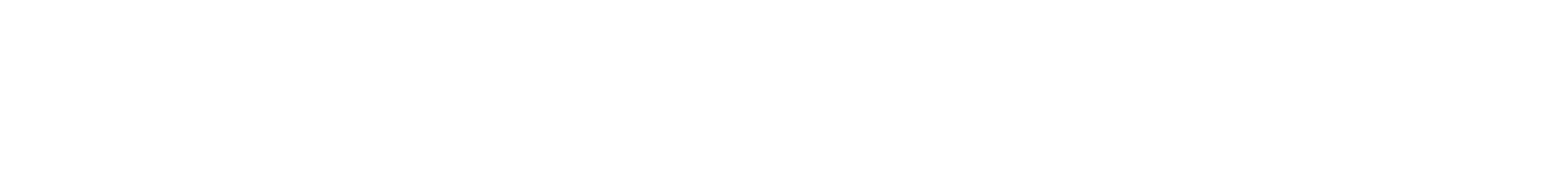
# Model space of a CAD drawing. Extents: x 4114239 to 5838486, y 780458 to 1383318.
# Tile 174 of 231: x 4584411 to 4703663, y 1164536 to 1169485. Entities that reach past the tile are written whole.
import ezdxf

# ---------------------------------------------------------------- set-up
doc = ezdxf.new("R2010")
doc.units = 0
doc.header["$MEASUREMENT"] = 0
doc.styles.add('My style', font='isocpeur.ttf', dxfattribs={"height": 250})
doc.styles.add('MyStyle', font='isocpeur.ttf', dxfattribs={"height": 400})

msp = doc.modelspace()

# ---------------------------------------------------------------- texts
at = {"char_height": 250, "attachment_point": 1}
for s, insert, width, style in [('\\pi778.14;Наименование и техническая \\P\\pi503.14;характеристика оборудования и \\P\\pi396.89;материалов, завод изготовитель.', (4527224.8583, 1169473.9836), 6156.287381, 'MyStyle'), ('\\pi567.54;Тип, марка \\P\\pi337.97;оборудования.', (4533592.9358, 1169206.246), 2822.582415, 'MyStyle'), ('\\pi436.18;Код завода \\P\\pi235.02;изготовителя', (4539706.628, 1169166.1577), 2605.200244, 'MyStyle'), ('\\pi1147.1;Код\\P\\pi311.74;оборудования,   \\P\\pi393.72;  материала', (4542596.4531, 1169480.4597), 2782.87458, 'MyStyle'), ('\\pi398.64;Цена единицы \\P\\pi392.2;оборудования,\\P\\pi1240.2;сум', (4545716.6345, 1169432.9704), 2942.988931, 'MyStyle'), ('\\pi174.44;Масса ед.\\P\\pi362.71;оборуд. \\P\\pi714.46;кг.', (4550689.6067, 1169438.2784), 1796.819765, 'MyStyle'), ('\\pi196.69;наимено-\\P\\pi473.07;вание', (4536619.1021, 1169011.7515), 1791.430221, 'MyStyle'), ('\\pi169.91;Кол-во', (4549065.0303, 1168995.6987), 1363.134902, 'MyStyle'), ('\\pi526.71;Пози-\\P\\pi696.3;ция', (4525273.1969, 1169070.914), 1885.671326, 'MyStyle'), ('\\pi254.95;секц/квт', (4536527.9812, 1164851.463), 1902.986575, 'My style')]:
    msp.add_mtext(s, dxfattribs=dict(at, insert=insert, width=width, style=style))

doc.saveas('drawing.dxf')
